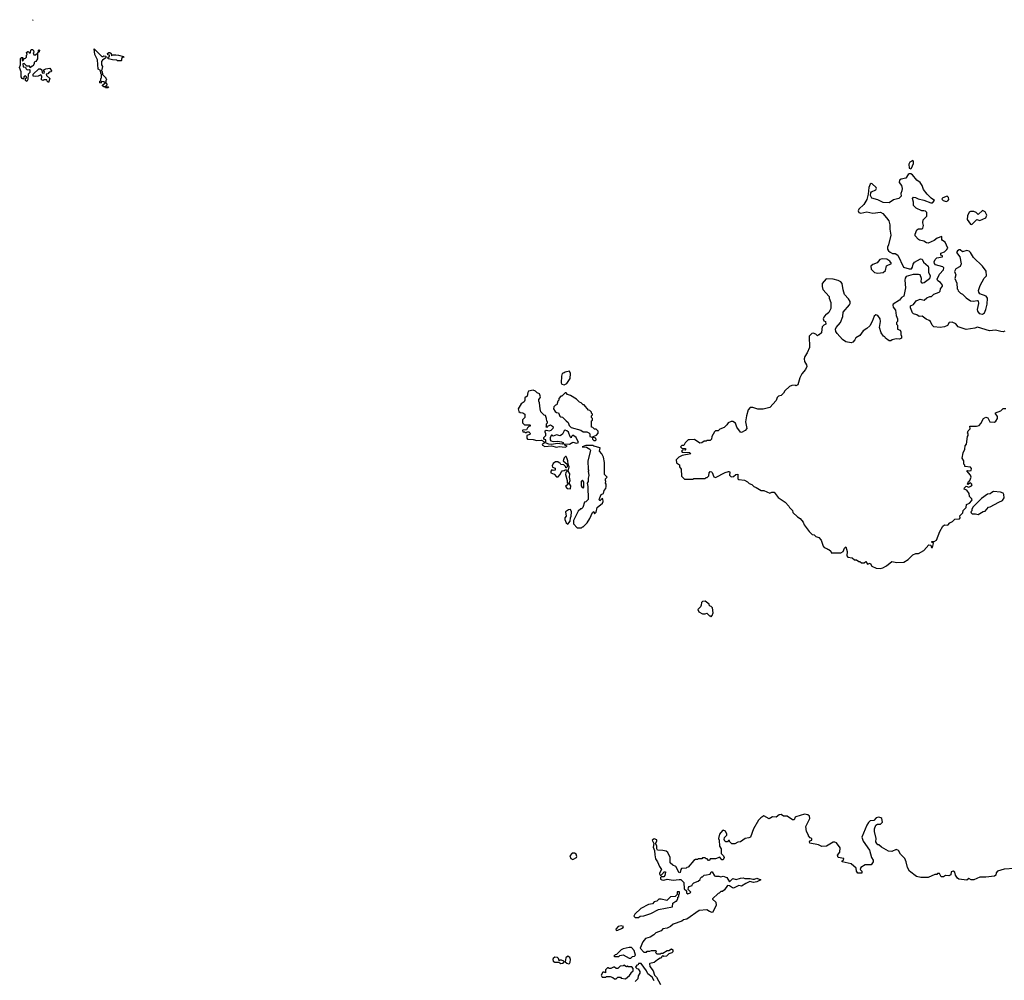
# Model space of a CAD drawing. Extents: x 2106670 to 2323771, y 35271 to 224896.
# Tile 48 of 256: x 2120272 to 2131667, y 90194 to 101307. Entities that reach past the tile are written whole.
import ezdxf

# ---------------------------------------------------------------- set-up
doc = ezdxf.new("R2010")
doc.units = 0

msp = doc.modelspace()

# ---------------------------------------------------------------- linework, layer by layer
at = {"layer": '0CON20XD'}
for points in [[(2120429, 101304), (2120425, 101300), (2120420, 101305), (2120422, 101307)], [(2120355, 100590), (2120340, 100605), (2120340, 100625), (2120350, 100635), (2120350, 100645), (2120338, 100658), (2120320, 100645), (2120315, 100620), (2120300, 100625), (2120288, 100645), (2120290, 100705), (2120272, 100755), (2120282, 100785), (2120282, 100858), (2120295, 100870), (2120308, 100868), (2120300, 100855), (2120300, 100835), (2120308, 100832), (2120320, 100845), (2120322, 100858), (2120338, 100862), (2120350, 100875), (2120350, 100895), (2120360, 100905), (2120352, 100928), (2120365, 100940), (2120375, 100940), (2120382, 100922), (2120398, 100922), (2120400, 100955), (2120408, 100962), (2120422, 100962), (2120432, 100952), (2120438, 100935), (2120430, 100925), (2120435, 100900), (2120455, 100900), (2120480, 100920), (2120490, 100930), (2120490, 100955), (2120495, 100960), (2120500, 100955), (2120498, 100935), (2120480, 100920), (2120480, 100855), (2120458, 100822), (2120440, 100815), (2120440, 100795), (2120425, 100770), (2120415, 100770), (2120395, 100750), (2120388, 100768), (2120355, 100770), (2120325, 100800), (2120310, 100795), (2120312, 100762), (2120338, 100758), (2120342, 100742), (2120358, 100728), (2120385, 100730), (2120390, 100725), (2120390, 100695), (2120370, 100675), (2120367, 100615), (2120355, 100590)], [(2121295, 100520), (2121265, 100520), (2121260, 100530), (2121245, 100530), (2121232, 100542), (2121232, 100548), (2121260, 100575), (2121248, 100588), (2121225, 100590), (2121208, 100572), (2121200, 100575), (2121200, 100595), (2121210, 100605), (2121210, 100625), (2121220, 100635), (2121220, 100675), (2121210, 100685), (2121208, 100718), (2121180, 100735), (2121172, 100842), (2121142, 100905), (2121135, 100970), (2121225, 100880), (2121235, 100880), (2121245, 100890), (2121270, 100885), (2121270, 100865), (2121231, 100839), (2121220, 100825), (2121220, 100785), (2121230, 100765), (2121220, 100715), (2121227, 100707), (2121232, 100672), (2121270, 100635), (2121270, 100625), (2121280, 100615), (2121270, 100605), (2121270, 100575), (2121280, 100565), (2121280, 100555), (2121260, 100530), (2121295, 100530), (2121300, 100525), (2121295, 100520)], [(2121445, 100832), (2121405, 100832), (2121395, 100840), (2121345, 100842), (2121300, 100855), (2121290, 100865), (2121310, 100885), (2121310, 100895), (2121292, 100902), (2121290, 100915), (2121303, 100927), (2121315, 100928), (2121330, 100915), (2121335, 100890), (2121345, 100900), (2121385, 100900), (2121415, 100898), (2121475, 100880), (2121478, 100872), (2121465, 100870), (2121452, 100858), (2121450, 100835), (2121445, 100832)], [(2120605, 100580), (2120590, 100595), (2120585, 100610), (2120555, 100610), (2120545, 100602), (2120525, 100610), (2120530, 100655), (2120518, 100668), (2120487, 100653), (2120455, 100648), (2120430, 100655), (2120430, 100675), (2120495, 100740), (2120515, 100738), (2120528, 100728), (2120532, 100692), (2120555, 100690), (2120560, 100705), (2120550, 100715), (2120552, 100728), (2120575, 100740), (2120620, 100745), (2120640, 100715), (2120638, 100702), (2120615, 100700), (2120598, 100682), (2120580, 100675), (2120582, 100662), (2120620, 100625), (2120605, 100580)], [(2130585, 99582), (2130592, 99588), (2130616, 99645), (2130618, 99665), (2130607, 99677), (2130572, 99658), (2130563, 99637), (2130565, 99590), (2130585, 99582)], [(2131675, 97703), (2131655, 97697), (2131625, 97699), (2131565, 97717), (2131495, 97707), (2131355, 97750), (2131325, 97738), (2131224, 97724), (2131135, 97754), (2131105, 97788), (2131064, 97806), (2131030, 97805), (2131009, 97771), (2130976, 97754), (2130925, 97748), (2130850, 97755), (2130832, 97772), (2130814, 97814), (2130798, 97828), (2130762, 97842), (2130715, 97878), (2130683, 97873), (2130655, 97892), (2130615, 97904), (2130604, 97914), (2130582, 97975), (2130581, 97995), (2130616, 98014), (2130647, 98055), (2130674, 98066), (2130695, 98074), (2130738, 98062), (2130771, 98090), (2130805, 98103), (2130826, 98104), (2130850, 98130), (2130915, 98154), (2130923, 98165), (2130928, 98195), (2130951, 98225), (2130950, 98235), (2130927, 98265), (2130897, 98287), (2130890, 98305), (2130917, 98363), (2130962, 98415), (2130968, 98435), (2130957, 98447), (2130872, 98472), (2130860, 98485), (2130856, 98505), (2130867, 98533), (2130885, 98551), (2130950, 98565), (2130950, 98575), (2130933, 98583), (2130932, 98605), (2130975, 98622), (2131003, 98647), (2131012, 98665), (2130983, 98733), (2130952, 98752), (2130944, 98764), (2130945, 98800), (2130890, 98780), (2130855, 98752), (2130785, 98723), (2130765, 98726), (2130735, 98745), (2130686, 98756), (2130674, 98764), (2130636, 98806), (2130634, 98825), (2130655, 98876), (2130675, 98886), (2130712, 98888), (2130725, 98895), (2130731, 98925), (2130724, 98955), (2130729, 98991), (2130770, 99035), (2130770, 99075), (2130755, 99091), (2130735, 99097), (2130714, 99094), (2130647, 99127), (2130618, 99158), (2130618, 99195), (2130603, 99237), (2130618, 99252), (2130639, 99249), (2130670, 99235), (2130735, 99220), (2130815, 99188), (2130835, 99190), (2130860, 99215), (2130821, 99241), (2130775, 99288), (2130731, 99341), (2130715, 99389), (2130695, 99422), (2130655, 99451), (2130605, 99512), (2130585, 99522), (2130565, 99523), (2130553, 99515), (2130528, 99475), (2130475, 99462), (2130455, 99449), (2130450, 99425), (2130477, 99387), (2130486, 99355), (2130483, 99327), (2130468, 99295), (2130472, 99265), (2130445, 99238), (2130385, 99222), (2130335, 99188), (2130265, 99192), (2130205, 99222), (2130135, 99242), (2130120, 99275), (2130123, 99305), (2130132, 99315), (2130182, 99338), (2130189, 99355), (2130186, 99365), (2130139, 99409), (2130125, 99412), (2130113, 99405), (2130098, 99365), (2130092, 99288), (2130075, 99225), (2130042, 99168), (2129983, 99115), (2129976, 99095), (2129982, 99075), (2130005, 99069), (2130075, 99084), (2130145, 99070), (2130235, 99079), (2130260, 99065), (2130305, 99016), (2130329, 98979), (2130342, 98935), (2130341, 98885), (2130354, 98815), (2130327, 98703), (2130314, 98675), (2130314, 98654), (2130325, 98633), (2130345, 98617), (2130375, 98602), (2130405, 98602), (2130435, 98582), (2130502, 98445), (2130565, 98424), (2130592, 98425), (2130604, 98445), (2130612, 98478), (2130629, 98501), (2130699, 98539), (2130715, 98537), (2130732, 98502), (2130786, 98455), (2130791, 98435), (2130789, 98385), (2130811, 98345), (2130802, 98308), (2130738, 98262), (2130725, 98259), (2130715, 98260), (2130703, 98275), (2130707, 98313), (2130695, 98356), (2130675, 98361), (2130612, 98358), (2130533, 98337), (2130519, 98315), (2130516, 98295), (2130524, 98205), (2130505, 98110), (2130476, 98094), (2130456, 98064), (2130382, 98015), (2130377, 98003), (2130380, 97980), (2130407, 97945), (2130414, 97884), (2130430, 97845), (2130430, 97815), (2130420, 97805), (2130420, 97785), (2130430, 97775), (2130430, 97725), (2130460, 97715), (2130468, 97695), (2130468, 97665), (2130478, 97645), (2130476, 97624), (2130455, 97611), (2130414, 97616), (2130370, 97605), (2130355, 97590), (2130335, 97590), (2130294, 97624), (2130285, 97640), (2130270, 97645), (2130243, 97685), (2130223, 97745), (2130234, 97816), (2130230, 97845), (2130203, 97885), (2130182, 97892), (2130162, 97878), (2130139, 97815), (2130112, 97765), (2130078, 97735), (2130032, 97708), (2129997, 97655), (2129948, 97625), (2129938, 97602), (2129914, 97576), (2129895, 97570), (2129835, 97582), (2129795, 97608), (2129732, 97675), (2129718, 97698), (2129712, 97725), (2129720, 97745), (2129772, 97805), (2129797, 97875), (2129803, 97925), (2129875, 98008), (2129883, 98025), (2129883, 98045), (2129865, 98077), (2129819, 98129), (2129802, 98182), (2129789, 98255), (2129774, 98274), (2129745, 98291), (2129685, 98306), (2129605, 98308), (2129560, 98255), (2129559, 98219), (2129566, 98186), (2129640, 98105), (2129640, 98085), (2129658, 98035), (2129658, 97965), (2129635, 97920), (2129615, 97900), (2129600, 97895), (2129578, 97865), (2129572, 97845), (2129580, 97825), (2129597, 97817), (2129600, 97785), (2129580, 97775), (2129560, 97755), (2129557, 97725), (2129550, 97685), (2129525, 97660), (2129515, 97660), (2129505, 97650), (2129485, 97670), (2129455, 97680), (2129440, 97675), (2129410, 97645), (2129412, 97515), (2129387, 97453), (2129358, 97412), (2129350, 97385), (2129353, 97353), (2129378, 97315), (2129380, 97295), (2129365, 97260), (2129325, 97210), (2129302, 97165), (2129276, 97084), (2129255, 97072), (2129245, 97078), (2129207, 97077), (2129180, 97065), (2129128, 97015), (2129113, 96987), (2129085, 96960), (2129055, 96950), (2129040, 96935), (2129025, 96900), (2128955, 96822), (2128875, 96802), (2128815, 96802), (2128755, 96820), (2128725, 96820), (2128702, 96795), (2128683, 96725), (2128673, 96655), (2128687, 96577), (2128667, 96555), (2128625, 96530), (2128614, 96534), (2128572, 96592), (2128555, 96640), (2128525, 96660), (2128505, 96660), (2128470, 96645), (2128455, 96620), (2128425, 96590), (2128375, 96570), (2128355, 96550), (2128325, 96550), (2128312, 96538), (2128283, 96487), (2128280, 96455), (2128265, 96440), (2128225, 96440), (2128215, 96430), (2128195, 96430), (2128165, 96410), (2128145, 96408), (2128082, 96452), (2128025, 96448)], [(2130995, 99204), (2131015, 99211), (2131024, 99225), (2131020, 99250), (2131005, 99266), (2130955, 99248), (2130946, 99235), (2130947, 99225), (2130960, 99215), (2130995, 99204)], [(2131285, 98938), (2131295, 98943), (2131350, 98995), (2131385, 98984), (2131454, 99015), (2131466, 99045), (2131446, 99085), (2131415, 99100), (2131365, 99052), (2131342, 99075), (2131315, 99088), (2131275, 99088), (2131261, 99079), (2131241, 99039), (2131238, 98995), (2131275, 98940), (2131285, 98938)], [(2131415, 97902), (2131436, 97914), (2131453, 97955), (2131470, 98015), (2131474, 98085), (2131457, 98107), (2131385, 98135), (2131371, 98155), (2131369, 98175), (2131388, 98232), (2131434, 98316), (2131461, 98345), (2131457, 98397), (2131416, 98455), (2131312, 98555), (2131276, 98615), (2131260, 98630), (2131235, 98636), (2131185, 98620), (2131155, 98644), (2131145, 98644), (2131125, 98634), (2131115, 98615), (2131151, 98565), (2131166, 98484), (2131157, 98453), (2131106, 98425), (2131092, 98395), (2131106, 98355), (2131094, 98314), (2131119, 98259), (2131120, 98195), (2131130, 98185), (2131132, 98172), (2131160, 98145), (2131185, 98132), (2131225, 98091), (2131275, 98056), (2131305, 98050), (2131355, 98059), (2131365, 98053), (2131369, 98025), (2131354, 97955), (2131356, 97935), (2131378, 97908), (2131415, 97902)], [(2130204, 98376), (2130265, 98384), (2130291, 98405), (2130305, 98458), (2130360, 98485), (2130344, 98515), (2130308, 98538), (2130255, 98540), (2130226, 98533), (2130197, 98495), (2130144, 98476), (2130124, 98455), (2130125, 98420), (2130165, 98383), (2130204, 98376)], [(2126575, 97082), (2126603, 97097), (2126642, 97155), (2126647, 97213), (2126635, 97240), (2126585, 97230), (2126575, 97220), (2126550, 97215), (2126542, 97185), (2126540, 97105), (2126545, 97090), (2126575, 97082)], [(2126585, 96363), (2126610, 96375), (2126580, 96385), (2126570, 96395), (2126575, 96400), (2126635, 96398), (2126675, 96418), (2126715, 96408), (2126738, 96415), (2126713, 96473), (2126675, 96500), (2126660, 96485), (2126655, 96470), (2126643, 96483), (2126622, 96535), (2126605, 96550), (2126585, 96557), (2126575, 96552), (2126556, 96514), (2126527, 96493), (2126485, 96503), (2126445, 96490), (2126435, 96500), (2126425, 96500), (2126410, 96475), (2126410, 96445), (2126420, 96435), (2126445, 96428), (2126495, 96432), (2126542, 96422), (2126560, 96415), (2126560, 96405), (2126552, 96398), (2126495, 96403), (2126425, 96392), (2126395, 96397), (2126367, 96407), (2126360, 96415), (2126360, 96445), (2126340, 96455), (2126340, 96475), (2126360, 96495), (2126362, 96515), (2126353, 96535), (2126355, 96550), (2126365, 96560), (2126405, 96552), (2126422, 96558), (2126448, 96582), (2126450, 96595), (2126415, 96617), (2126386, 96604), (2126375, 96590), (2126360, 96595), (2126368, 96602), (2126368, 96632), (2126380, 96645), (2126380, 96655), (2126373, 96663), (2126370, 96695), (2126358, 96728), (2126342, 96732), (2126305, 96770), (2126294, 96804), (2126288, 96875), (2126280, 96895), (2126280, 96915), (2126297, 96933), (2126300, 96945), (2126289, 96979), (2126262, 96992), (2126241, 97011), (2126215, 97020), (2126162, 97008), (2126153, 96995), (2126147, 96953), (2126118, 96932), (2126120, 96905), (2126110, 96885), (2126075, 96862), (2126052, 96825), (2126043, 96805), (2126048, 96775), (2126065, 96762), (2126095, 96760), (2126120, 96745), (2126120, 96705), (2126093, 96677), (2126090, 96645), (2126115, 96620), (2126175, 96620), (2126180, 96615), (2126180, 96605), (2126165, 96600), (2126150, 96585), (2126138, 96562), (2126095, 96560), (2126090, 96555), (2126095, 96540), (2126115, 96540), (2126125, 96530), (2126135, 96530), (2126145, 96540), (2126165, 96540), (2126178, 96528), (2126180, 96515), (2126175, 96510), (2126140, 96495), (2126140, 96465), (2126150, 96455), (2126215, 96452), (2126257, 96437), (2126312, 96442), (2126337, 96427), (2126342, 96415), (2126340, 96405), (2126320, 96395), (2126322, 96385), (2126351, 96371), (2126425, 96378), (2126485, 96363), (2126515, 96370), (2126585, 96363)], [(2126935, 96438), (2126942, 96445), (2126940, 96465), (2126912, 96472), (2126910, 96485), (2126948, 96502), (2126967, 96523), (2126968, 96545), (2126945, 96570), (2126925, 96570), (2126905, 96590), (2126890, 96595), (2126890, 96665), (2126900, 96675), (2126900, 96695), (2126890, 96705), (2126890, 96725), (2126900, 96735), (2126900, 96745), (2126890, 96755), (2126890, 96765), (2126870, 96785), (2126855, 96790), (2126805, 96850), (2126795, 96850), (2126770, 96875), (2126752, 96882), (2126716, 96916), (2126645, 96960), (2126612, 96972), (2126595, 96990), (2126585, 96990), (2126545, 96950), (2126535, 96950), (2126510, 96925), (2126510, 96905), (2126500, 96895), (2126488, 96852), (2126473, 96847), (2126452, 96828), (2126450, 96805), (2126468, 96775), (2126483, 96763), (2126508, 96758), (2126522, 96722), (2126533, 96713), (2126555, 96710), (2126598, 96668), (2126618, 96648), (2126632, 96612), (2126655, 96590), (2126765, 96560), (2126795, 96540), (2126835, 96540), (2126858, 96528), (2126870, 96515), (2126870, 96485), (2126898, 96478), (2126902, 96455), (2126915, 96438), (2126935, 96438)], [(2128025, 96448), (2128010, 96445), (2127975, 96410), (2127958, 96382), (2127935, 96380), (2127920, 96365), (2127935, 96350), (2127975, 96348), (2127982, 96335), (2127975, 96328), (2127945, 96330), (2127930, 96315), (2127940, 96305), (2128025, 96299), (2128038, 96285), (2127940, 96265), (2127900, 96245), (2127870, 96215), (2127872, 96182), (2127908, 96158), (2127910, 96135), (2127927, 96107), (2127930, 96025), (2127965, 95990), (2128065, 95990), (2128075, 96000), (2128205, 96000), (2128215, 96010), (2128228, 96012), (2128248, 96032), (2128250, 96065), (2128265, 96080), (2128278, 96078), (2128287, 96067), (2128307, 96017), (2128325, 96010), (2128435, 96067), (2128475, 96080), (2128485, 96080), (2128492, 96072), (2128488, 96038), (2128505, 96020), (2128535, 96022), (2128560, 96045), (2128585, 96050), (2128584, 95995), (2128595, 95986), (2128660, 95980), (2128695, 95960), (2128715, 95940), (2128745, 95928), (2128770, 95905), (2128797, 95897), (2128855, 95862), (2128885, 95862), (2128955, 95830), (2128975, 95840), (2129005, 95840), (2129051, 95781), (2129130, 95725), (2129175, 95680), (2129180, 95665), (2129215, 95630), (2129220, 95605), (2129274, 95554), (2129306, 95536), (2129340, 95495), (2129350, 95465), (2129407, 95387), (2129443, 95353), (2129467, 95347), (2129485, 95330), (2129520, 95315), (2129547, 95287), (2129570, 95215), (2129582, 95202), (2129615, 95190), (2129625, 95180), (2129638, 95178), (2129658, 95158), (2129665, 95140), (2129775, 95140), (2129802, 95155), (2129816, 95195), (2129835, 95210), (2129847, 95155), (2129843, 95105), (2129855, 95090), (2129905, 95080), (2129935, 95060), (2129957, 95057), (2129985, 95040), (2129995, 95040), (2130015, 95022), (2130047, 95023), (2130065, 95038), (2130085, 95010), (2130115, 95020), (2130134, 94984), (2130185, 94962), (2130235, 94960), (2130260, 94965), (2130305, 94988), (2130365, 95038), (2130425, 95028), (2130505, 95032), (2130556, 95064), (2130610, 95115), (2130645, 95130), (2130675, 95130), (2130735, 95168), (2130795, 95233), (2130815, 95228), (2130825, 95202), (2130835, 95202), (2130846, 95246), (2130823, 95265), (2130835, 95272), (2130855, 95269), (2130884, 95286), (2130921, 95385), (2130955, 95448), (2130975, 95462), (2131015, 95460), (2131035, 95488), (2131067, 95503), (2131095, 95528), (2131148, 95532), (2131156, 95545), (2131152, 95568), (2131186, 95604), (2131192, 95628), (2131226, 95665), (2131230, 95700), (2131266, 95714), (2131293, 95745), (2131296, 95756), (2131289, 95769), (2131265, 95790), (2131260, 95825), (2131233, 95863), (2131202, 95875), (2131205, 95890), (2131225, 95910), (2131255, 95900), (2131286, 95914), (2131297, 95925), (2131289, 95939), (2131275, 95948), (2131245, 95930), (2131240, 95935), (2131252, 95965), (2131270, 95975), (2131284, 96015), (2131277, 96037), (2131233, 96087), (2131245, 96092), (2131265, 96087), (2131285, 96090), (2131288, 96115), (2131275, 96130), (2131210, 96140), (2131210, 96155), (2131200, 96165), (2131198, 96205), (2131180, 96235), (2131192, 96295), (2131212, 96338), (2131214, 96376), (2131228, 96395), (2131240, 96485), (2131250, 96495), (2131247, 96517), (2131240, 96525), (2131250, 96550), (2131272, 96575), (2131270, 96605), (2131345, 96603), (2131375, 96612), (2131396, 96634), (2131425, 96692), (2131455, 96708), (2131475, 96702), (2131500, 96655), (2131555, 96652), (2131569, 96661), (2131590, 96695), (2131590, 96715), (2131560, 96755), (2131565, 96760), (2131627, 96783), (2131655, 96810), (2131685, 96810)], [(2126775, 95430), (2126785, 95440), (2126795, 95440), (2126840, 95485), (2126872, 95538), (2126900, 95605), (2126918, 95618), (2126925, 95590), (2126945, 95610), (2126957, 95665), (2127019, 95715), (2127026, 95735), (2127020, 95765), (2127012, 95768), (2126985, 95740), (2126980, 95755), (2127000, 95815), (2127030, 95825), (2127038, 95862), (2127057, 95885), (2127060, 95905), (2127058, 95935), (2127050, 95945), (2127057, 95965), (2127050, 95975), (2127050, 95995), (2127070, 96015), (2127040, 96045), (2127040, 96185), (2127028, 96245), (2127008, 96285), (2126982, 96315), (2126990, 96355), (2126915, 96372), (2126905, 96380), (2126825, 96380), (2126780, 96365), (2126832, 96362), (2126869, 96339), (2126877, 96325), (2126848, 96205), (2126852, 96105), (2126858, 96095), (2126852, 96085), (2126858, 96035), (2126850, 96005), (2126850, 95965), (2126840, 95945), (2126848, 95905), (2126850, 95755), (2126825, 95730), (2126810, 95725), (2126790, 95665), (2126775, 95650), (2126765, 95650), (2126735, 95620), (2126680, 95515), (2126680, 95475), (2126725, 95430), (2126775, 95430)], [(2126645, 95880), (2126650, 95915), (2126630, 95945), (2126642, 95975), (2126634, 96014), (2126638, 96055), (2126620, 96085), (2126633, 96133), (2126620, 96165), (2126617, 96205), (2126605, 96240), (2126595, 96252), (2126588, 96252), (2126573, 96237), (2126560, 96205), (2126610, 96165), (2126607, 96133), (2126598, 96122), (2126592, 96122), (2126588, 96138), (2126568, 96158), (2126535, 96160), (2126528, 96178), (2126515, 96180), (2126502, 96192), (2126475, 96192), (2126446, 96174), (2126433, 96145), (2126440, 96130), (2126468, 96118), (2126470, 96095), (2126445, 96090), (2126432, 96098), (2126420, 96085), (2126420, 96065), (2126458, 96048), (2126485, 96020), (2126505, 96020), (2126525, 96040), (2126542, 96078), (2126552, 96088), (2126575, 96090), (2126585, 96100), (2126598, 96098), (2126610, 96085), (2126593, 96067), (2126587, 96045), (2126610, 95975), (2126608, 95948), (2126620, 95935), (2126590, 95905), (2126610, 95885), (2126645, 95880)], [(2126795, 95890), (2126800, 95895), (2126800, 95955), (2126785, 95980), (2126772, 95965), (2126772, 95915), (2126780, 95895), (2126795, 95890)], [(2131365, 95582), (2131423, 95617), (2131445, 95620), (2131485, 95668), (2131505, 95672), (2131603, 95727), (2131648, 95745), (2131667, 95775), (2131663, 95813), (2131655, 95830), (2131622, 95842), (2131541, 95849), (2131521, 95839), (2131505, 95820), (2131473, 95817), (2131405, 95768), (2131305, 95670), (2131290, 95645), (2131290, 95625), (2131280, 95615), (2131282, 95602), (2131295, 95590), (2131335, 95592), (2131365, 95582)], [(2126615, 95470), (2126642, 95505), (2126648, 95545), (2126656, 95564), (2126660, 95615), (2126645, 95640), (2126625, 95638), (2126588, 95615), (2126598, 95565), (2126580, 95545), (2126580, 95525), (2126598, 95485), (2126615, 95470)], [(2128275, 94400), (2128288, 94415), (2128297, 94447), (2128290, 94505), (2128275, 94520), (2128262, 94522), (2128250, 94535), (2128250, 94545), (2128205, 94580), (2128175, 94578), (2128163, 94565), (2128160, 94535), (2128150, 94515), (2128122, 94485), (2128132, 94455), (2128175, 94432), (2128205, 94432), (2128225, 94440), (2128255, 94410), (2128265, 94410), (2128275, 94400)], [(2131785, 91488), (2131665, 91478), (2131590, 91455), (2131573, 91437), (2131568, 91412), (2131555, 91400), (2131455, 91386), (2131385, 91386), (2131313, 91357), (2131285, 91358), (2131255, 91372), (2131235, 91354), (2131142, 91365), (2131126, 91376), (2131102, 91412), (2131096, 91446), (2131075, 91456), (2131052, 91448), (2131048, 91415), (2131025, 91403), (2130987, 91407), (2130965, 91392), (2130935, 91390), (2130918, 91428), (2130895, 91430), (2130885, 91420), (2130865, 91418), (2130786, 91384), (2130702, 91382), (2130652, 91395), (2130570, 91455), (2130548, 91498), (2130531, 91565), (2130514, 91605), (2130467, 91655), (2130442, 91695), (2130414, 91706), (2130366, 91684), (2130327, 91687), (2130246, 91736), (2130215, 91760), (2130202, 91762), (2130190, 91775), (2130182, 91795), (2130183, 91835), (2130164, 91916), (2130164, 91946), (2130180, 91990), (2130201, 91999), (2130235, 92000), (2130258, 92025), (2130250, 92065), (2130240, 92075), (2130215, 92080), (2130186, 92074), (2130157, 92043), (2130115, 92038), (2130095, 92020), (2130075, 91990), (2130018, 91852), (2130032, 91805), (2130108, 91698), (2130132, 91615), (2130148, 91585), (2130148, 91565), (2130125, 91530), (2130055, 91530), (2130005, 91500), (2130000, 91475), (2130020, 91455), (2130020, 91435), (2129972, 91435), (2129958, 91455), (2129953, 91493), (2129895, 91540), (2129790, 91565), (2129790, 91575), (2129808, 91585), (2129810, 91605), (2129744, 91614), (2129735, 91640), (2129763, 91677), (2129769, 91725), (2129726, 91786), (2129705, 91794), (2129685, 91794), (2129610, 91745), (2129555, 91742), (2129515, 91760), (2129415, 91780), (2129413, 91797), (2129425, 91810), (2129440, 91815), (2129440, 91835), (2129422, 91842), (2129400, 91865), (2129400, 91875), (2129378, 91915), (2129372, 91975), (2129416, 92065), (2129412, 92092), (2129395, 92110), (2129355, 92116), (2129254, 92086), (2129245, 92080), (2129235, 92050), (2129215, 92050), (2129155, 92092), (2129113, 92093), (2129085, 92112), (2129063, 92107), (2129025, 92082), (2128985, 92087), (2128945, 92062), (2128885, 92098), (2128848, 92075), (2128823, 92047), (2128763, 91945), (2128730, 91850), (2128709, 91841), (2128670, 91835), (2128615, 91798), (2128585, 91792), (2128547, 91773), (2128513, 91773), (2128490, 91795), (2128485, 91810), (2128475, 91810), (2128463, 91797), (2128445, 91796), (2128434, 91804), (2128426, 91825), (2128428, 91845), (2128456, 91874), (2128456, 91885), (2128440, 91920), (2128415, 91930), (2128404, 91926), (2128370, 91885), (2128360, 91835), (2128368, 91815), (2128370, 91745), (2128390, 91715), (2128392, 91662), (2128417, 91635), (2128424, 91615), (2128415, 91588), (2128397, 91587), (2128375, 91620), (2128325, 91598), (2128265, 91600), (2128255, 91580), (2128245, 91580), (2128228, 91598), (2128215, 91600), (2128205, 91610), (2128175, 91610), (2128165, 91600), (2128125, 91600), (2128115, 91590), (2128095, 91590), (2128075, 91580), (2128008, 91502), (2127995, 91500), (2127985, 91490), (2127932, 91488), (2127923, 91477), (2127915, 91440), (2127905, 91438), (2127865, 91512), (2127830, 91525), (2127802, 91552), (2127800, 91615), (2127775, 91672), (2127755, 91687), (2127716, 91696), (2127655, 91698), (2127647, 91715), (2127645, 91750), (2127632, 91775), (2127647, 91803), (2127645, 91820), (2127615, 91832), (2127593, 91815), (2127610, 91775), (2127604, 91734), (2127620, 91695), (2127621, 91645), (2127631, 91601), (2127654, 91564), (2127675, 91510), (2127700, 91475), (2127678, 91435), (2127678, 91425), (2127685, 91410), (2127695, 91410), (2127720, 91435), (2127725, 91450), (2127745, 91450), (2127748, 91445), (2127740, 91405), (2127727, 91393), (2127695, 91392), (2127688, 91385), (2127688, 91365), (2127702, 91355), (2127725, 91353), (2127765, 91363), (2127835, 91352), (2127905, 91362), (2127925, 91360), (2127958, 91325), (2127963, 91253), (2127988, 91228), (2127988, 91208), (2128005, 91193), (2128030, 91205), (2128038, 91215), (2128010, 91245), (2128013, 91267), (2128022, 91278), (2128055, 91290), (2128060, 91305), (2128075, 91320), (2128125, 91340), (2128148, 91362), (2128150, 91375), (2128165, 91390), (2128175, 91390), (2128195, 91410), (2128220, 91415), (2128265, 91422), (2128275, 91450), (2128285, 91450), (2128314, 91404), (2128325, 91398), (2128365, 91400), (2128385, 91392), (2128415, 91398), (2128455, 91382), (2128485, 91332), (2128525, 91373), (2128565, 91360), (2128615, 91377), (2128645, 91380), (2128665, 91371), (2128725, 91371), (2128755, 91364), (2128775, 91364), (2128805, 91374), (2128848, 91355), (2128805, 91334), (2128766, 91324), (2128724, 91336), (2128674, 91316), (2128627, 91283), (2128595, 91292), (2128535, 91262), (2128523, 91263), (2128485, 91288), (2128465, 91290), (2128429, 91241), (2128405, 91222), (2128385, 91220), (2128368, 91202), (2128355, 91200), (2128292, 91138), (2128292, 91132), (2128328, 91098), (2128332, 91065), (2128295, 90982), (2128285, 90978), (2128255, 90989), (2128225, 91010), (2128135, 91002), (2127995, 90900), (2127955, 90892), (2127935, 90878), (2127835, 90842), (2127805, 90818), (2127765, 90798), (2127715, 90790), (2127695, 90768), (2127635, 90742), (2127611, 90719), (2127570, 90695), (2127515, 90677), (2127485, 90640), (2127454, 90566), (2127495, 90520), (2127525, 90520), (2127535, 90530), (2127565, 90530), (2127585, 90540), (2127635, 90540), (2127640, 90525), (2127630, 90515), (2127645, 90500), (2127685, 90500), (2127695, 90510), (2127715, 90510), (2127765, 90540), (2127785, 90540), (2127815, 90558), (2127830, 90545), (2127830, 90525), (2127818, 90512), (2127785, 90500), (2127757, 90473), (2127725, 90470), (2127715, 90480), (2127702, 90468), (2127695, 90450), (2127685, 90450), (2127655, 90432), (2127615, 90400), (2127565, 90390), (2127562, 90385), (2127564, 90355), (2127603, 90303), (2127619, 90255), (2127641, 90231), (2127688, 90145)], [(2126675, 91593), (2126715, 91613), (2126720, 91625), (2126714, 91654), (2126695, 91666), (2126665, 91664), (2126641, 91635), (2126652, 91605), (2126675, 91593)], [(2127395, 90920), (2127435, 90922), (2127453, 90937), (2127495, 90940), (2127575, 90967), (2127665, 91012), (2127827, 91043), (2127830, 91085), (2127865, 91110), (2127875, 91110), (2127890, 91135), (2127890, 91155), (2127900, 91165), (2127900, 91185), (2127910, 91195), (2127908, 91218), (2127882, 91218), (2127880, 91185), (2127858, 91162), (2127805, 91160), (2127762, 91118), (2127695, 91132), (2127668, 91132), (2127645, 91110), (2127615, 91102), (2127595, 91080), (2127548, 91072), (2127460, 91025), (2127391, 90959), (2127380, 90935), (2127395, 90920)], [(2127175, 90770), (2127195, 90773), (2127238, 90792), (2127258, 90805), (2127260, 90815), (2127235, 90823), (2127198, 90815), (2127170, 90785), (2127175, 90770)], [(2127345, 90450), (2127365, 90470), (2127388, 90472), (2127398, 90485), (2127385, 90540), (2127352, 90572), (2127325, 90572), (2127255, 90557), (2127232, 90545), (2127178, 90492), (2127165, 90490), (2127150, 90475), (2127155, 90470), (2127205, 90470), (2127218, 90482), (2127255, 90490), (2127325, 90450), (2127345, 90450)], [(2126535, 90390), (2126555, 90392), (2126572, 90405), (2126568, 90415), (2126544, 90426), (2126525, 90428), (2126515, 90420), (2126508, 90445), (2126497, 90457), (2126465, 90460), (2126447, 90445), (2126442, 90435), (2126448, 90415), (2126465, 90404), (2126513, 90403), (2126535, 90390)], [(2126625, 90384), (2126635, 90388), (2126644, 90405), (2126646, 90436), (2126639, 90459), (2126615, 90472), (2126594, 90456), (2126586, 90406), (2126605, 90391), (2126625, 90384)], [(2127285, 90210), (2127329, 90251), (2127350, 90275), (2127350, 90285), (2127372, 90305), (2127372, 90332), (2127355, 90350), (2127315, 90350), (2127305, 90360), (2127295, 90350), (2127265, 90370), (2127255, 90360), (2127223, 90357), (2127195, 90330), (2127175, 90330), (2127155, 90348), (2127143, 90347), (2127115, 90330), (2127095, 90330), (2127085, 90340), (2127075, 90340), (2127052, 90315), (2127050, 90280), (2127035, 90290), (2127022, 90288), (2127002, 90255), (2127015, 90232), (2127055, 90230), (2127065, 90240), (2127105, 90238), (2127137, 90227), (2127155, 90210), (2127175, 90210), (2127195, 90230), (2127225, 90230), (2127235, 90220), (2127285, 90210)], [(2127615, 90187), (2127592, 90232), (2127540, 90270), (2127528, 90305), (2127465, 90388), (2127432, 90388), (2127428, 90372), (2127415, 90370), (2127400, 90345), (2127415, 90330), (2127428, 90328), (2127450, 90295), (2127450, 90275), (2127430, 90245), (2127427, 90213), (2127395, 90180)]]:
    msp.add_lwpolyline(points, dxfattribs=at)

doc.saveas('drawing.dxf')
